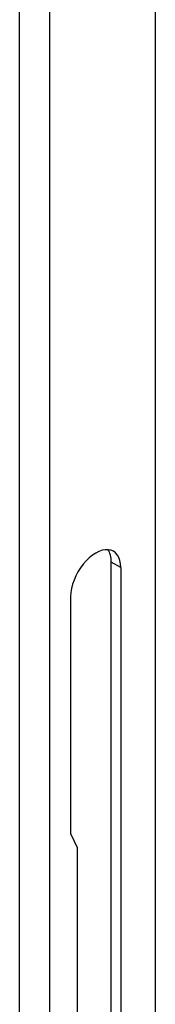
# Model space of a CAD drawing. Header units: inches. Extents: x 91.4 to 103.8, y 25.5 to 57.7.
# Tile 4 of 8: x 102.1 to 102.7, y 29.5 to 33.5. Entities that reach past the tile are written whole.
import ezdxf

# ---------------------------------------------------------------- set-up
doc = ezdxf.new("R2010")
doc.units = ezdxf.units.IN
doc.header["$MEASUREMENT"] = 0
doc.layers.add('Visible Edges(ANSI)', color=7, linetype='Continuous', lineweight=25)
doc.layers.add('Visible Tangent Edges(ANSI)', color=7, linetype='Continuous', lineweight=25)

msp = doc.modelspace()

# ---------------------------------------------------------------- linework, layer by layer
at = {"layer": 'Visible Edges(ANSI)'}
for p, q in [((102.6755, 28.6799), (102.6755, 48.9716)), ((102.4949, 28.7842), (102.4949, 31.315)), ((102.5338, 31.2926), (102.5338, 28.7618)), ((102.3287, 30.2037), (102.3287, 31.1745)), ((102.357, 30.1465), (102.3287, 30.2037)), ((102.357, 28.1265), (102.357, 30.1465))]:
    msp.add_line(p, q, dxfattribs=at)
for centre, end_param in [((102.4312, 31.2336), 8.637446), ((102.3924, 31.256), 6.012185)]:
    msp.add_ellipse(centre, major_axis=(0.0724, 0.1257), ratio=0.578093, start_param=5.495853, end_param=end_param, dxfattribs=at)
at = {"layer": 'Visible Tangent Edges(ANSI)'}
for p, q in [((102.1197, 27.4263), (102.1197, 50.2661)), ((102.2413, 50.2661), (102.2413, 27.4263)), ((102.5338, 31.2926), (102.4949, 31.315))]:
    msp.add_line(p, q, dxfattribs=at)

doc.saveas('drawing.dxf')
